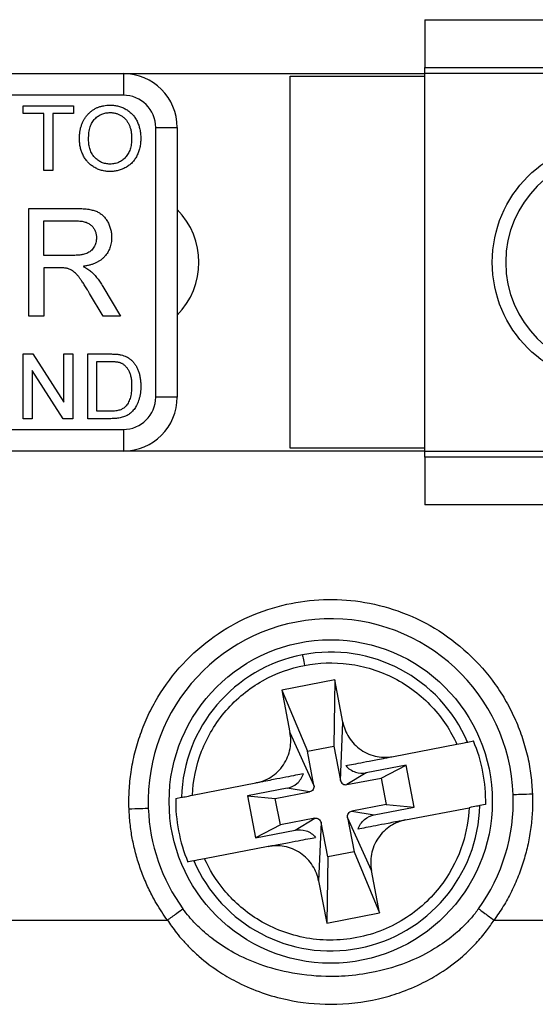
# Model space of a CAD drawing. Header units: millimetres. Extents: x 0 to 432, y 0 to 279.
# Tile 5 of 33: x 44 to 54, y 77 to 95. Entities that reach past the tile are written whole.
import ezdxf

# ---------------------------------------------------------------- set-up
doc = ezdxf.new("R2010")
doc.units = ezdxf.units.MM

msp = doc.modelspace()

# ---------------------------------------------------------------- linework, layer by layer
for p, q in [((51.59, 95.158), (56.69, 95.158)), ((51.59, 95.158), (51.59, 94.269)), ((51.59, 94.269), (56.69, 94.269)), ((51.59, 94.158), (51.59, 94.269)), ((40.29, 94.158), (45.99, 94.158)), ((45.99, 94.158), (45.99, 93.758)), ((45.99, 94.158), (51.59, 94.158)), ((49.09, 94.108), (51.59, 94.108)), ((49.09, 87.208), (49.09, 94.108)), ((51.59, 87.158), (51.59, 94.158)), ((56.69, 94.158), (51.59, 94.158)), ((45.99, 93.758), (40.183, 93.758)), ((44.129, 93.42), (44.129, 93.558)), ((44.129, 93.558), (45.067, 93.558)), ((45.067, 93.558), (45.067, 93.42)), ((44.514, 93.42), (44.129, 93.42)), ((44.514, 92.358), (44.514, 93.42)), ((45.067, 93.42), (44.683, 93.42)), ((44.683, 93.42), (44.683, 92.358)), ((46.59, 88.158), (46.59, 93.158)), ((46.59, 93.158), (46.99, 93.158)), ((46.99, 93.158), (46.99, 88.158)), ((44.683, 92.358), (44.514, 92.358)), ((44.234, 91.658), (45.102, 91.658)), ((44.234, 89.658), (44.234, 91.658)), ((44.516, 90.786), (44.516, 91.427)), ((44.516, 91.427), (45.112, 91.427)), ((45.051, 90.786), (44.516, 90.786)), ((44.516, 90.555), (44.516, 89.658)), ((44.805, 90.555), (44.516, 90.555)), ((45.613, 89.658), (45.364, 90.08)), ((45.608, 90.21), (45.936, 89.658)), ((44.516, 89.658), (44.234, 89.658)), ((45.936, 89.658), (45.613, 89.658)), ((44.129, 87.758), (44.129, 88.958)), ((44.129, 88.958), (44.308, 88.958)), ((44.308, 88.958), (44.883, 88.063)), ((44.883, 88.063), (44.883, 88.958)), ((44.883, 88.958), (45.052, 88.958)), ((45.052, 88.958), (45.052, 87.758)), ((45.329, 87.758), (45.329, 88.958)), ((45.329, 88.958), (45.739, 88.958)), ((45.498, 88.82), (45.741, 88.82)), ((45.498, 87.896), (45.498, 88.82)), ((44.873, 87.758), (44.298, 88.653)), ((44.298, 88.653), (44.298, 87.758)), ((46.99, 88.158), (46.59, 88.158)), ((45.746, 87.896), (45.498, 87.896)), ((44.298, 87.758), (44.129, 87.758)), ((45.052, 87.758), (44.873, 87.758)), ((45.759, 87.758), (45.329, 87.758)), ((40.183, 87.558), (45.99, 87.558)), ((45.99, 87.558), (45.99, 87.158)), ((45.99, 87.158), (40.29, 87.158)), ((51.59, 87.158), (45.99, 87.158)), ((51.59, 87.208), (49.09, 87.208)), ((51.59, 87.158), (56.69, 87.158)), ((51.59, 87.047), (51.59, 87.158)), ((56.69, 87.047), (51.59, 87.047)), ((51.59, 87.047), (51.59, 86.158)), ((56.69, 86.158), (51.59, 86.158)), ((49.915, 82.913), (48.933, 82.723)), ((49.915, 82.913), (49.897, 81.687)), ((50.066, 82.127), (49.915, 82.913)), ((48.933, 82.723), (49.084, 81.938)), ((48.933, 82.723), (49.406, 81.593)), ((50.02, 81.049), (50.066, 82.127)), ((49.084, 81.938), (49.529, 80.954)), ((49.406, 81.593), (49.897, 81.687)), ((49.897, 81.687), (50.02, 81.049)), ((51.003, 81.493), (52.182, 81.721)), ((52.383, 81.76), (52.49, 81.78)), ((49.529, 80.954), (49.406, 81.593)), ((51.238, 81.331), (50.498, 81.188)), ((50.775, 81.093), (51.238, 81.331)), ((51.388, 80.554), (51.238, 81.331)), ((50.498, 81.188), (50.137, 80.97)), ((50.137, 80.97), (50.775, 81.093)), ((50.775, 81.093), (50.87, 80.602)), ((47.271, 80.773), (48.45, 81.001)), ((49.033, 80.905), (48.293, 80.763)), ((49.449, 80.837), (49.033, 80.905)), ((46.964, 80.714), (47.071, 80.735)), ((48.293, 80.763), (48.443, 79.985)), ((48.293, 80.763), (48.811, 80.714)), ((48.811, 80.714), (49.449, 80.837)), ((48.906, 80.223), (48.811, 80.714)), ((50.87, 80.602), (50.232, 80.479)), ((50.648, 80.411), (51.388, 80.554)), ((50.87, 80.602), (51.388, 80.554)), ((51.231, 80.315), (52.41, 80.543)), ((52.717, 80.602), (52.61, 80.581)), ((50.597, 79.378), (50.152, 80.362)), ((50.152, 80.362), (50.275, 79.724)), ((50.232, 80.479), (50.648, 80.411)), ((48.906, 80.223), (48.443, 79.985)), ((49.544, 80.346), (48.906, 80.223)), ((49.183, 80.128), (49.544, 80.346)), ((49.661, 80.267), (49.615, 79.189)), ((49.784, 79.629), (49.661, 80.267)), ((48.443, 79.985), (49.183, 80.128)), ((48.678, 79.823), (47.499, 79.595)), ((49.784, 79.629), (49.766, 78.403)), ((50.275, 79.724), (49.784, 79.629)), ((50.275, 79.724), (50.748, 78.593)), ((47.298, 79.556), (47.191, 79.536)), ((50.748, 78.593), (50.597, 79.378)), ((49.615, 79.189), (49.766, 78.403)), ((49.766, 78.403), (50.748, 78.593)), ((42.374, 78.458), (46.807, 78.458)), ((52.874, 78.458), (57.307, 78.458))]:
    msp.add_line(p, q)
for centre, radius in [((55.09, 90.658), 2.25), ((49.84, 80.658), 3)]:
    msp.add_circle(centre, radius)
for centre, radius, start, end in [((45.99, 93.158), 1, 0, 90), ((45.99, 93.158), 0.6, 0, 90), ((55.09, 90.658), 2, 90, 270), ((45.99, 90.658), 1.4, 315.5847, 44.4153), ((45.99, 88.158), 0.6, 270, 0), ((45.99, 88.158), 1, 270, 0), ((49.84, 80.658), 3.389, 2.0886, 182.0886), ((49.84, 80.658), 2.771, 100.9204, 178.4152), ((49.84, 80.658), 2.771, 23.4256, 100.9204), ((49.84, 80.658), 2.878, 358.8852, 22.9556), ((49.84, 80.658), 3.389, 324.0483, 2.0886), ((49.84, 80.658), 2.878, 178.8852, 202.9556), ((49.84, 80.658), 2.771, 203.4256, 358.4152), ((49.84, 80.658), 3.389, 182.0886, 215.9517)]:
    msp.add_arc(centre, radius, start, end)
for points, knots in [([(45.175, 92.942), (45.176, 92.966), (45.176, 93.013), (45.184, 93.081), (45.196, 93.146), (45.214, 93.206), (45.236, 93.262), (45.263, 93.314), (45.296, 93.362), (45.333, 93.406), (45.375, 93.445), (45.419, 93.48), (45.466, 93.509), (45.516, 93.533), (45.569, 93.551), (45.626, 93.564), (45.684, 93.572), (45.725, 93.573), (45.745, 93.573)], [0, 0, 0, 0, 0.075225, 0.146571, 0.214495, 0.279453, 0.342418, 0.40351, 0.463774, 0.523875, 0.583261, 0.64131, 0.698905, 0.756301, 0.814632, 0.874328, 0.935785, 1, 1, 1, 1]), ([(45.745, 93.573), (45.759, 93.573), (45.786, 93.573), (45.825, 93.569), (45.864, 93.563), (45.902, 93.554), (45.939, 93.543), (45.974, 93.53), (46.009, 93.514), (46.043, 93.495), (46.075, 93.475), (46.105, 93.452), (46.133, 93.427), (46.159, 93.401), (46.184, 93.372), (46.206, 93.342), (46.226, 93.31), (46.245, 93.275), (46.261, 93.24), (46.275, 93.203), (46.287, 93.164), (46.297, 93.125), (46.304, 93.084), (46.31, 93.043), (46.313, 93), (46.313, 92.971), (46.314, 92.956)], [0, 0, 0, 0, 0.043091, 0.08557, 0.127135, 0.167938, 0.208657, 0.248986, 0.289358, 0.330079, 0.370445, 0.41051, 0.450069, 0.489537, 0.529123, 0.569091, 0.609534, 0.650582, 0.692324, 0.734264, 0.776501, 0.819585, 0.863124, 0.907856, 0.953343, 1, 1, 1, 1]), ([(45.344, 92.94), (45.345, 92.962), (45.345, 93.003), (45.351, 93.063), (45.36, 93.118), (45.373, 93.168), (45.39, 93.213), (45.41, 93.254), (45.434, 93.291), (45.462, 93.321), (45.492, 93.348), (45.524, 93.371), (45.558, 93.391), (45.593, 93.407), (45.629, 93.42), (45.667, 93.428), (45.706, 93.434), (45.733, 93.435), (45.746, 93.435)], [0, 0, 0, 0, 0.089206, 0.17174, 0.248644, 0.320142, 0.386887, 0.449379, 0.509083, 0.566556, 0.622424, 0.676728, 0.730422, 0.783125, 0.835945, 0.889288, 0.944056, 1, 1, 1, 1]), ([(45.746, 93.435), (45.756, 93.435), (45.774, 93.434), (45.802, 93.432), (45.83, 93.427), (45.856, 93.42), (45.882, 93.412), (45.907, 93.402), (45.931, 93.39), (45.955, 93.376), (45.977, 93.361), (45.999, 93.343), (46.018, 93.325), (46.037, 93.305), (46.054, 93.283), (46.069, 93.26), (46.084, 93.235), (46.096, 93.209), (46.108, 93.182), (46.118, 93.153), (46.126, 93.123), (46.133, 93.092), (46.138, 93.06), (46.141, 93.027), (46.144, 92.992), (46.144, 92.969), (46.144, 92.957)], [0, 0, 0, 0, 0.040898, 0.080922, 0.120339, 0.158911, 0.197802, 0.236328, 0.275039, 0.314154, 0.35341, 0.392248, 0.430886, 0.469795, 0.509171, 0.548993, 0.589468, 0.6311, 0.673455, 0.716688, 0.760852, 0.805933, 0.852577, 0.900257, 0.949153, 1, 1, 1, 1]), ([(46.144, 92.957), (46.144, 92.939), (46.143, 92.903), (46.138, 92.851), (46.129, 92.801), (46.117, 92.756), (46.101, 92.713), (46.082, 92.674), (46.058, 92.638), (46.032, 92.605), (46.003, 92.576), (45.972, 92.55), (45.938, 92.529), (45.903, 92.511), (45.866, 92.498), (45.827, 92.488), (45.786, 92.482), (45.758, 92.481), (45.744, 92.481)], [0, 0, 0, 0, 0.078851, 0.153591, 0.224636, 0.292138, 0.356549, 0.418769, 0.479507, 0.539445, 0.598326, 0.655322, 0.711407, 0.767036, 0.823188, 0.880451, 0.938943, 1, 1, 1, 1]), ([(46.314, 92.956), (46.313, 92.941), (46.313, 92.912), (46.309, 92.868), (46.304, 92.826), (46.296, 92.785), (46.285, 92.745), (46.273, 92.706), (46.258, 92.669), (46.241, 92.632), (46.222, 92.598), (46.201, 92.565), (46.177, 92.535), (46.153, 92.506), (46.126, 92.481), (46.097, 92.457), (46.066, 92.435), (46.034, 92.416), (46, 92.399), (45.965, 92.384), (45.93, 92.371), (45.894, 92.36), (45.858, 92.353), (45.821, 92.347), (45.783, 92.343), (45.757, 92.343), (45.744, 92.343)], [0, 0, 0, 0, 0.047561, 0.093965, 0.139115, 0.183631, 0.227463, 0.27071, 0.313619, 0.35627, 0.398376, 0.439568, 0.480058, 0.519902, 0.559672, 0.599077, 0.639073, 0.679316, 0.719784, 0.759624, 0.79948, 0.839192, 0.8787, 0.918792, 0.959082, 1, 1, 1, 1]), ([(45.744, 92.343), (45.731, 92.343), (45.703, 92.343), (45.663, 92.347), (45.624, 92.354), (45.585, 92.362), (45.548, 92.374), (45.512, 92.388), (45.477, 92.405), (45.444, 92.424), (45.412, 92.445), (45.382, 92.468), (45.353, 92.492), (45.327, 92.52), (45.303, 92.548), (45.281, 92.579), (45.261, 92.611), (45.243, 92.645), (45.227, 92.68), (45.213, 92.716), (45.201, 92.753), (45.192, 92.79), (45.184, 92.827), (45.179, 92.865), (45.176, 92.903), (45.175, 92.929), (45.175, 92.942)], [0, 0, 0, 0, 0.044702, 0.088543, 0.131465, 0.173817, 0.215722, 0.257259, 0.298741, 0.340502, 0.382149, 0.423093, 0.463588, 0.504008, 0.544388, 0.584918, 0.626224, 0.667943, 0.709911, 0.751354, 0.792596, 0.83393, 0.874994, 0.916436, 0.957902, 1, 1, 1, 1]), ([(45.744, 92.481), (45.73, 92.481), (45.702, 92.482), (45.662, 92.488), (45.623, 92.498), (45.586, 92.511), (45.551, 92.529), (45.518, 92.55), (45.487, 92.575), (45.458, 92.604), (45.431, 92.636), (45.408, 92.671), (45.388, 92.709), (45.372, 92.75), (45.36, 92.793), (45.351, 92.84), (45.345, 92.889), (45.345, 92.923), (45.344, 92.94)], [0, 0, 0, 0, 0.061587, 0.1209, 0.17888, 0.235828, 0.292427, 0.349481, 0.408009, 0.468169, 0.529341, 0.590476, 0.652745, 0.716657, 0.782766, 0.851852, 0.924024, 1, 1, 1, 1]), ([(45.102, 91.658), (45.122, 91.658), (45.162, 91.658), (45.219, 91.655), (45.272, 91.651), (45.322, 91.645), (45.368, 91.638), (45.411, 91.629), (45.449, 91.618), (45.484, 91.605), (45.517, 91.591), (45.547, 91.573), (45.576, 91.554), (45.603, 91.531), (45.629, 91.507), (45.652, 91.479), (45.674, 91.449), (45.701, 91.406), (45.73, 91.348), (45.754, 91.275), (45.77, 91.198), (45.771, 91.145), (45.772, 91.119)], [0, 0, 0, 0, 0.062104, 0.120195, 0.17436, 0.225008, 0.272316, 0.31634, 0.356815, 0.393919, 0.429524, 0.464613, 0.499961, 0.535403, 0.571568, 0.608108, 0.64553, 0.684379, 0.762613, 0.84052, 0.919085, 1, 1, 1, 1]), ([(45.112, 91.427), (45.128, 91.427), (45.158, 91.427), (45.203, 91.422), (45.244, 91.416), (45.281, 91.406), (45.316, 91.394), (45.347, 91.378), (45.375, 91.36), (45.399, 91.339), (45.421, 91.316), (45.439, 91.292), (45.455, 91.266), (45.468, 91.238), (45.478, 91.209), (45.485, 91.178), (45.489, 91.146), (45.49, 91.124), (45.49, 91.113)], [0, 0, 0, 0, 0.084677, 0.164695, 0.238876, 0.307777, 0.373356, 0.434954, 0.494049, 0.55155, 0.607385, 0.662192, 0.71657, 0.771133, 0.825808, 0.881837, 0.939673, 1, 1, 1, 1]), ([(45.49, 91.113), (45.49, 91.097), (45.489, 91.067), (45.479, 91.022), (45.465, 90.979), (45.445, 90.938), (45.42, 90.901), (45.389, 90.868), (45.352, 90.842), (45.309, 90.821), (45.259, 90.805), (45.199, 90.794), (45.129, 90.787), (45.078, 90.787), (45.051, 90.786)], [0, 0, 0, 0, 0.073817, 0.146318, 0.217839, 0.290619, 0.36295, 0.434091, 0.50522, 0.579146, 0.662014, 0.759149, 0.871162, 1, 1, 1, 1]), ([(45.772, 91.119), (45.772, 91.102), (45.771, 91.068), (45.765, 91.018), (45.754, 90.971), (45.741, 90.925), (45.722, 90.882), (45.7, 90.84), (45.673, 90.801), (45.643, 90.764), (45.608, 90.729), (45.569, 90.698), (45.525, 90.67), (45.477, 90.645), (45.424, 90.624), (45.367, 90.606), (45.306, 90.592), (45.264, 90.585), (45.242, 90.581)], [0, 0, 0, 0, 0.061415, 0.1213, 0.179231, 0.235947, 0.292228, 0.34821, 0.40446, 0.462043, 0.520694, 0.58037, 0.64222, 0.706553, 0.774305, 0.845266, 0.920624, 1, 1, 1, 1]), ([(45.242, 90.581), (45.258, 90.573), (45.289, 90.558), (45.33, 90.533), (45.367, 90.509), (45.388, 90.491), (45.397, 90.483)], [0, 0, 0, 0, 0.293138, 0.55591, 0.79187, 1, 1, 1, 1]), ([(44.944, 90.546), (44.936, 90.548), (44.917, 90.551), (44.885, 90.553), (44.847, 90.556), (44.82, 90.556), (44.805, 90.555)], [0, 0, 0, 0, 0.177495, 0.405226, 0.678388, 1, 1, 1, 1]), ([(45.364, 90.08), (45.355, 90.095), (45.337, 90.124), (45.312, 90.166), (45.288, 90.204), (45.265, 90.241), (45.243, 90.274), (45.223, 90.306), (45.203, 90.333), (45.18, 90.367), (45.151, 90.403), (45.119, 90.44), (45.088, 90.471), (45.05, 90.5), (45.003, 90.527), (44.963, 90.54), (44.944, 90.546)], [0, 0, 0, 0, 0.080757, 0.156493, 0.227865, 0.294219, 0.356758, 0.414804, 0.468026, 0.516757, 0.604218, 0.681445, 0.747952, 0.804766, 0.905435, 1, 1, 1, 1]), ([(45.397, 90.483), (45.416, 90.464), (45.455, 90.426), (45.508, 90.361), (45.56, 90.289), (45.592, 90.237), (45.608, 90.21)], [0, 0, 0, 0, 0.229543, 0.470754, 0.728168, 1, 1, 1, 1]), ([(45.739, 88.958), (45.751, 88.958), (45.772, 88.958), (45.804, 88.957), (45.834, 88.956), (45.861, 88.954), (45.887, 88.952), (45.91, 88.948), (45.931, 88.945), (45.945, 88.942), (45.951, 88.941)], [0, 0, 0, 0, 0.157901, 0.306843, 0.445681, 0.57457, 0.694651, 0.806147, 0.907759, 1, 1, 1, 1]), ([(45.951, 88.941), (45.968, 88.936), (46, 88.928), (46.046, 88.909), (46.088, 88.885), (46.113, 88.865), (46.126, 88.855)], [0, 0, 0, 0, 0.261213, 0.512048, 0.757793, 1, 1, 1, 1]), ([(45.741, 88.82), (45.752, 88.819), (45.774, 88.819), (45.804, 88.818), (45.833, 88.817), (45.859, 88.813), (45.882, 88.81), (45.904, 88.806), (45.923, 88.801), (45.934, 88.797), (45.94, 88.795)], [0, 0, 0, 0, 0.163966, 0.317219, 0.458754, 0.588794, 0.707262, 0.814752, 0.912575, 1, 1, 1, 1]), ([(45.94, 88.795), (45.947, 88.792), (45.961, 88.786), (45.981, 88.774), (46.001, 88.76), (46.019, 88.743), (46.037, 88.725), (46.054, 88.705), (46.07, 88.683), (46.085, 88.658), (46.099, 88.631), (46.111, 88.602), (46.122, 88.569), (46.13, 88.534), (46.136, 88.496), (46.141, 88.456), (46.144, 88.412), (46.144, 88.382), (46.144, 88.367)], [0, 0, 0, 0, 0.045742, 0.092197, 0.1394, 0.188159, 0.23849, 0.290723, 0.345478, 0.402597, 0.462848, 0.526274, 0.593501, 0.665222, 0.741322, 0.822562, 0.908739, 1, 1, 1, 1]), ([(46.126, 88.855), (46.134, 88.848), (46.149, 88.835), (46.17, 88.812), (46.19, 88.788), (46.209, 88.764), (46.225, 88.737), (46.241, 88.709), (46.255, 88.68), (46.267, 88.65), (46.278, 88.618), (46.288, 88.585), (46.296, 88.551), (46.302, 88.516), (46.307, 88.48), (46.311, 88.442), (46.313, 88.404), (46.313, 88.378), (46.314, 88.365)], [0, 0, 0, 0, 0.056809, 0.113874, 0.170522, 0.227532, 0.285334, 0.343678, 0.403164, 0.464002, 0.525827, 0.589097, 0.653293, 0.719115, 0.786763, 0.855798, 0.926841, 1, 1, 1, 1]), ([(46.314, 88.365), (46.313, 88.342), (46.313, 88.299), (46.306, 88.237), (46.297, 88.178), (46.283, 88.123), (46.266, 88.073), (46.247, 88.027), (46.225, 87.985), (46.202, 87.948), (46.176, 87.915), (46.149, 87.886), (46.122, 87.86), (46.092, 87.838), (46.061, 87.819), (46.027, 87.803), (45.99, 87.789), (45.949, 87.778), (45.906, 87.769), (45.86, 87.763), (45.81, 87.759), (45.776, 87.758), (45.759, 87.758)], [0, 0, 0, 0, 0.070545, 0.137279, 0.20024, 0.260347, 0.316984, 0.370125, 0.419604, 0.466025, 0.509923, 0.551875, 0.591833, 0.630157, 0.668671, 0.708666, 0.75062, 0.795014, 0.841964, 0.891754, 0.944289, 1, 1, 1, 1]), ([(46.144, 88.367), (46.144, 88.345), (46.143, 88.303), (46.137, 88.242), (46.128, 88.186), (46.115, 88.135), (46.098, 88.09), (46.079, 88.049), (46.056, 88.012), (46.038, 87.991), (46.029, 87.981)], [0, 0, 0, 0, 0.159906, 0.308155, 0.444816, 0.571451, 0.68957, 0.799148, 0.90223, 1, 1, 1, 1]), ([(46.029, 87.981), (46.022, 87.975), (46.008, 87.961), (45.983, 87.945), (45.956, 87.93), (45.924, 87.918), (45.888, 87.908), (45.846, 87.901), (45.798, 87.897), (45.764, 87.897), (45.746, 87.896)], [0, 0, 0, 0, 0.092932, 0.190761, 0.292636, 0.402333, 0.523779, 0.663276, 0.822007, 1, 1, 1, 1]), ([(46.096, 80.521), (46.094, 80.579), (46.092, 80.693), (46.098, 80.864), (46.111, 81.034), (46.14, 81.267), (46.198, 81.561), (46.304, 81.914), (46.446, 82.26), (46.686, 82.709), (47.075, 83.226), (47.655, 83.734), (48.314, 84.107), (49.006, 84.334), (49.702, 84.424), (50.401, 84.385), (51.104, 84.212), (51.787, 83.891), (52.404, 83.428), (52.83, 82.943), (53.105, 82.512), (53.273, 82.176), (53.406, 81.831), (53.501, 81.485), (53.564, 81.139), (53.578, 80.909), (53.585, 80.795)], [0, 0, 0, 0, 0.014559, 0.029092, 0.043631, 0.058206, 0.08904, 0.119918, 0.152052, 0.184233, 0.249865, 0.315535, 0.379875, 0.441677, 0.500012, 0.557948, 0.61942, 0.683543, 0.749134, 0.814837, 0.847077, 0.879363, 0.91036, 0.9414, 0.970689, 1, 1, 1, 1]), ([(49.316, 83.379), (49.316, 83.375), (49.32, 83.353), (49.335, 83.278), (49.345, 83.227), (49.353, 83.183)], [0, 0, 0, 0, 0.5, 0.5, 1, 1, 1, 1]), ([(47.271, 80.773), (47.283, 81.04), (47.338, 81.319), (47.548, 81.858), (47.702, 82.118), (48.092, 82.567), (48.326, 82.756), (48.827, 83.039), (49.094, 83.133), (49.353, 83.183)], [0, 0, 0, 0, 0.25, 0.25, 0.5, 0.5, 0.75, 0.75, 1, 1, 1, 1]), ([(49.353, 83.183), (49.613, 83.233), (49.895, 83.245), (50.466, 83.169), (50.754, 83.081), (51.282, 82.808), (51.522, 82.625), (51.917, 82.202), (52.072, 81.964), (52.182, 81.721)], [0, 0, 0, 0, 0.25, 0.25, 0.5, 0.5, 0.75, 0.75, 1, 1, 1, 1]), ([(50.066, 82.127), (50.084, 82.035), (50.12, 81.938), (50.234, 81.76), (50.312, 81.678), (50.495, 81.554), (50.599, 81.512), (50.808, 81.473), (50.911, 81.476), (51.003, 81.493)], [0, 0, 0, 0, 0.25, 0.25, 0.5, 0.5, 0.75, 0.75, 1, 1, 1, 1]), ([(48.45, 81.001), (48.543, 81.019), (48.64, 81.055), (48.818, 81.169), (48.9, 81.247), (49.023, 81.43), (49.065, 81.534), (49.105, 81.742), (49.102, 81.845), (49.084, 81.938)], [0, 0, 0, 0, 0.25, 0.25, 0.5, 0.5, 0.75, 0.75, 1, 1, 1, 1]), ([(52.182, 81.721), (52.232, 81.731), (52.281, 81.74), (52.355, 81.754), (52.379, 81.759), (52.383, 81.76)], [0, 0, 0, 0, 0.5, 0.5, 1, 1, 1, 1]), ([(50.122, 81.323), (50.203, 81.339), (50.313, 81.36), (50.517, 81.4), (50.592, 81.414), (50.722, 81.439), (50.768, 81.448), (50.846, 81.463), (50.874, 81.468), (50.934, 81.48), (50.968, 81.487), (51.003, 81.493)], [0, 0, 0, 0, 0.5, 0.5, 0.75, 0.75, 0.875, 0.875, 0.9375, 0.9375, 1, 1, 1, 1]), ([(50.122, 81.323), (50.167, 81.268), (50.23, 81.225), (50.366, 81.179), (50.437, 81.176), (50.498, 81.188)], [0, 0, 0, 0, 0.5, 0.5, 1, 1, 1, 1]), ([(49.332, 81.171), (49.251, 81.155), (49.14, 81.134), (48.936, 81.095), (48.862, 81.08), (48.732, 81.055), (48.685, 81.046), (48.607, 81.031), (48.58, 81.026), (48.519, 81.014), (48.486, 81.008), (48.45, 81.001)], [0, 0, 0, 0, 0.5, 0.5, 0.75, 0.75, 0.875, 0.875, 0.9375, 0.9375, 1, 1, 1, 1]), ([(49.033, 80.905), (49.094, 80.917), (49.159, 80.946), (49.268, 81.039), (49.31, 81.103), (49.332, 81.171)], [0, 0, 0, 0, 0.5, 0.5, 1, 1, 1, 1]), ([(49.529, 80.954), (49.533, 80.931), (49.529, 80.902), (49.498, 80.856), (49.473, 80.842), (49.449, 80.837)], [0, 0, 0, 0, 0.5, 0.5, 1, 1, 1, 1]), ([(50.02, 81.049), (50.024, 81.026), (50.039, 81.001), (50.085, 80.97), (50.114, 80.965), (50.137, 80.97)], [0, 0, 0, 0, 0.5, 0.5, 1, 1, 1, 1]), ([(47.071, 80.735), (47.075, 80.736), (47.099, 80.74), (47.173, 80.754), (47.222, 80.764), (47.271, 80.773)], [0, 0, 0, 0, 0.5, 0.5, 1, 1, 1, 1]), ([(53.585, 80.795), (53.586, 80.743), (53.589, 80.64), (53.585, 80.486), (53.575, 80.332), (53.552, 80.126), (53.508, 79.869), (53.429, 79.566), (53.326, 79.27), (53.198, 78.985), (53.049, 78.712), (52.932, 78.543), (52.874, 78.458)], [0, 0, 0, 0, 0.062088, 0.124098, 0.186136, 0.248306, 0.374056, 0.500026, 0.625775, 0.751746, 0.875818, 1, 1, 1, 1]), ([(53.585, 80.795), (53.515, 80.792), (53.439, 80.789), (53.311, 80.785), (53.259, 80.783), (53.228, 80.782)], [0, 0, 0, 0, 0.5, 0.5, 1, 1, 1, 1]), ([(52.41, 80.543), (52.4, 80.334), (52.365, 80.107), (52.211, 79.63), (52.092, 79.381), (51.748, 78.908), (51.522, 78.685), (50.977, 78.328), (50.66, 78.197), (49.996, 78.069), (49.652, 78.073), (49.014, 78.201), (48.721, 78.324), (48.226, 78.635), (48.023, 78.822), (47.702, 79.207), (47.585, 79.405), (47.499, 79.595)], [0, 0, 0, 0, 0.125, 0.125, 0.25, 0.25, 0.375, 0.375, 0.5, 0.5, 0.625, 0.625, 0.75, 0.75, 0.875, 0.875, 1, 1, 1, 1]), ([(52.61, 80.581), (52.606, 80.581), (52.582, 80.576), (52.508, 80.562), (52.459, 80.552), (52.41, 80.543)], [0, 0, 0, 0, 0.5, 0.5, 1, 1, 1, 1]), ([(46.096, 80.521), (46.166, 80.524), (46.242, 80.527), (46.37, 80.531), (46.422, 80.533), (46.453, 80.535)], [0, 0, 0, 0, 0.5, 0.5, 1, 1, 1, 1]), ([(46.807, 78.458), (46.772, 78.508), (46.701, 78.608), (46.605, 78.765), (46.501, 78.953), (46.395, 79.176), (46.295, 79.436), (46.214, 79.702), (46.153, 79.973), (46.112, 80.246), (46.101, 80.43), (46.096, 80.521)], [0, 0, 0, 0, 0.082862, 0.16568, 0.248652, 0.374209, 0.500015, 0.625573, 0.751379, 0.875628, 1, 1, 1, 1]), ([(50.152, 80.362), (50.148, 80.385), (50.152, 80.414), (50.183, 80.46), (50.208, 80.474), (50.232, 80.479)], [0, 0, 0, 0, 0.5, 0.5, 1, 1, 1, 1]), ([(50.349, 80.145), (50.371, 80.213), (50.413, 80.277), (50.522, 80.37), (50.587, 80.399), (50.648, 80.411)], [0, 0, 0, 0, 0.5, 0.5, 1, 1, 1, 1]), ([(49.544, 80.346), (49.567, 80.351), (49.596, 80.346), (49.642, 80.315), (49.657, 80.29), (49.661, 80.267)], [0, 0, 0, 0, 0.5, 0.5, 1, 1, 1, 1]), ([(51.231, 80.315), (51.194, 80.308), (51.161, 80.302), (51.1, 80.29), (51.072, 80.285), (50.994, 80.269), (50.948, 80.261), (50.817, 80.235), (50.743, 80.221), (50.54, 80.182), (50.43, 80.161), (50.349, 80.145)], [0, 0, 0, 0, 0.0625, 0.0625, 0.125, 0.125, 0.25, 0.25, 0.5, 0.5, 1, 1, 1, 1]), ([(51.231, 80.315), (51.138, 80.297), (51.041, 80.261), (50.863, 80.147), (50.781, 80.069), (50.658, 79.886), (50.616, 79.782), (50.576, 79.574), (50.579, 79.471), (50.597, 79.378)], [0, 0, 0, 0, 0.25, 0.25, 0.5, 0.5, 0.75, 0.75, 1, 1, 1, 1]), ([(48.678, 79.823), (48.714, 79.83), (48.747, 79.836), (48.808, 79.848), (48.836, 79.853), (48.915, 79.868), (48.961, 79.877), (49.091, 79.902), (49.166, 79.917), (49.368, 79.956), (49.478, 79.977), (49.559, 79.993)], [0, 0, 0, 0, 0.0625, 0.0625, 0.125, 0.125, 0.25, 0.25, 0.5, 0.5, 1, 1, 1, 1]), ([(49.183, 80.128), (49.244, 80.14), (49.315, 80.137), (49.451, 80.092), (49.514, 80.048), (49.559, 79.993)], [0, 0, 0, 0, 0.5, 0.5, 1, 1, 1, 1]), ([(49.615, 79.189), (49.597, 79.281), (49.561, 79.378), (49.447, 79.556), (49.369, 79.638), (49.186, 79.762), (49.082, 79.804), (48.873, 79.843), (48.77, 79.84), (48.678, 79.823)], [0, 0, 0, 0, 0.25, 0.25, 0.5, 0.5, 0.75, 0.75, 1, 1, 1, 1]), ([(47.499, 79.595), (47.449, 79.586), (47.4, 79.576), (47.326, 79.562), (47.302, 79.557), (47.298, 79.556)], [0, 0, 0, 0, 0.5, 0.5, 1, 1, 1, 1]), ([(46.807, 78.458), (46.864, 78.499), (46.925, 78.544), (47.029, 78.619), (47.071, 78.65), (47.097, 78.668)], [0, 0, 0, 0, 0.5, 0.5, 1, 1, 1, 1]), ([(52.584, 78.668), (52.563, 78.639), (52.5, 78.555), (52.362, 78.396), (52.136, 78.181), (51.8, 77.934), (51.277, 77.658), (50.671, 77.478), (50.15, 77.418), (49.67, 77.406), (49.154, 77.451), (48.55, 77.611), (48.063, 77.829), (47.687, 78.069), (47.413, 78.3), (47.226, 78.498), (47.134, 78.619), (47.097, 78.668)], [0, 0, 0, 0, 0.0170596, 0.050363, 0.1001181, 0.1666884, 0.250078, 0.3843866, 0.4678436, 0.499981, 0.613663, 0.7133249, 0.7988196, 0.8702065, 0.9273748, 0.9705393, 1, 1, 1, 1]), ([(52.584, 78.668), (52.61, 78.65), (52.652, 78.619), (52.756, 78.544), (52.817, 78.499), (52.874, 78.458)], [0, 0, 0, 0, 0.5, 0.5, 1, 1, 1, 1]), ([(46.807, 78.458), (46.832, 78.42), (46.887, 78.339), (46.982, 78.213), (47.097, 78.077), (47.234, 77.932), (47.458, 77.723), (47.754, 77.502), (48.287, 77.197), (48.973, 76.96), (49.865, 76.865), (50.574, 76.947), (51.142, 77.111), (51.527, 77.274), (51.922, 77.498), (52.253, 77.744), (52.532, 78.016), (52.726, 78.242), (52.828, 78.391), (52.874, 78.458)], [0, 0, 0, 0, 0.019164, 0.041258, 0.066278, 0.094229, 0.125117, 0.19606, 0.250171, 0.385371, 0.499883, 0.624762, 0.682508, 0.749855, 0.801498, 0.874911, 0.924089, 0.965776, 1, 1, 1, 1])]:
    msp.add_open_spline(points, degree=3, knots=knots)

doc.saveas('drawing.dxf')
